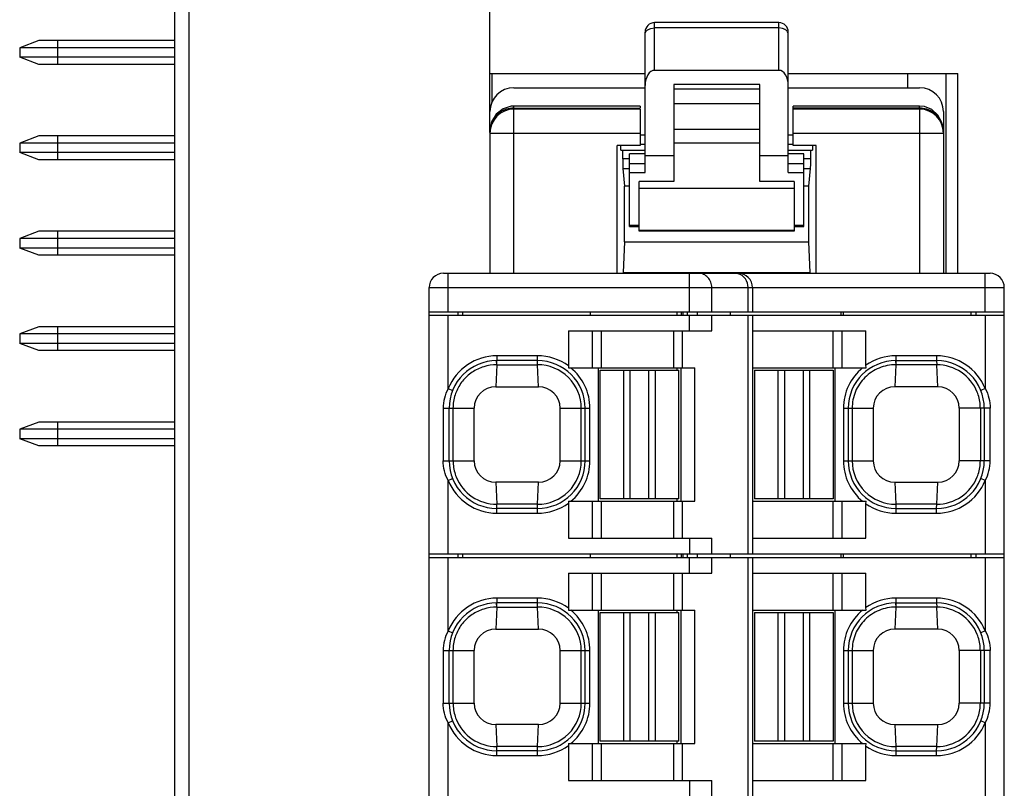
# Model space of a CAD drawing. Extents: x 1653 to 2131, y -357 to 2652.
# Tile 11 of 34: x 1759 to 1780, y 110 to 126. Entities that reach past the tile are written whole.
import ezdxf

# ---------------------------------------------------------------- set-up
doc = ezdxf.new("R2010")
doc.units = 0
doc.header["$LTSCALE"] = 30.734
doc.header["$MEASUREMENT"] = 0
doc.layers.add('7_ALL_FEATURES', color=7, linetype='CONTINUOUS')

msp = doc.modelspace()

# ---------------------------------------------------------------- linework, layer by layer
at = {"layer": '7_ALL_FEATURES', "color": 7, "linetype": 'Continuous'}
for p, q in [((1768.753, 123.478), (1768.753, 143.455)), ((1762.153, 57.164), (1762.153, 141.746)), ((1762.453, 56.855), (1762.453, 135.309)), ((1772.126, 125.658), (1772.203, 125.668)), ((1772.203, 124.78), (1772.203, 125.78)), ((1774.803, 125.78), (1772.203, 125.78)), ((1774.803, 125.668), (1772.203, 125.668)), ((1774.803, 124.78), (1774.803, 125.78)), ((1774.879, 125.658), (1774.803, 125.668)), ((1759.303, 125.405), (1758.903, 125.255)), ((1762.153, 125.405), (1759.303, 125.405)), ((1759.703, 124.905), (1759.703, 125.405)), ((1772.003, 122.637), (1772.003, 125.58)), ((1775.003, 122.637), (1775.003, 125.58)), ((1758.903, 125.255), (1758.903, 125.055)), ((1762.153, 125.255), (1758.903, 125.255)), ((1759.303, 124.905), (1758.903, 125.055)), ((1762.153, 125.055), (1758.903, 125.055)), ((1762.153, 124.905), (1759.303, 124.905)), ((1768.753, 124.715), (1772.003, 124.715)), ((1768.803, 124.12), (1768.803, 124.715)), ((1774.803, 124.78), (1772.203, 124.78)), ((1775.003, 124.715), (1778.553, 124.715)), ((1777.503, 124.715), (1777.503, 124.415)), ((1778.303, 124.715), (1778.303, 120.525)), ((1778.553, 120.525), (1778.553, 124.715)), ((1769.253, 124.415), (1772.003, 124.415)), ((1772.603, 124.48), (1772.603, 122.449)), ((1774.403, 124.48), (1772.603, 124.48)), ((1774.403, 124.386), (1772.603, 124.386)), ((1774.403, 122.449), (1774.403, 124.48)), ((1775.003, 124.415), (1777.753, 124.415)), ((1769.253, 124.031), (1769.2, 124.028)), ((1769.253, 123.987), (1769.253, 124.031)), ((1771.903, 124.031), (1769.253, 124.031)), ((1769.253, 123.987), (1771.903, 123.987)), ((1769.253, 120.525), (1769.253, 123.966)), ((1771.903, 123.966), (1769.253, 123.966)), ((1771.903, 124.031), (1771.903, 123.987)), ((1771.903, 123.966), (1771.903, 123.205)), ((1772.603, 124.086), (1774.403, 124.086)), ((1775.103, 123.97), (1775.103, 124.031)), ((1777.753, 124.031), (1775.103, 124.031)), ((1777.753, 123.987), (1775.103, 123.987)), ((1775.103, 123.205), (1775.103, 123.966)), ((1777.753, 123.966), (1775.103, 123.966)), ((1777.753, 123.97), (1777.753, 124.031)), ((1777.853, 124.02), (1777.753, 124.031)), ((1777.753, 123.966), (1777.753, 120.525)), ((1778.253, 123.915), (1778.253, 120.525)), ((1772.603, 123.547), (1774.403, 123.547)), ((1759.303, 123.405), (1758.903, 123.255)), ((1762.153, 123.405), (1759.303, 123.405)), ((1759.703, 122.905), (1759.703, 123.405)), ((1768.753, 123.466), (1768.753, 120.525)), ((1768.753, 123.466), (1771.903, 123.466)), ((1771.903, 123.425), (1772.003, 123.425)), ((1775.003, 123.425), (1775.103, 123.425)), ((1775.103, 123.466), (1778.253, 123.466)), ((1758.903, 123.255), (1758.903, 123.055)), ((1762.153, 123.255), (1758.903, 123.255)), ((1771.421, 120.525), (1771.421, 123.205)), ((1771.903, 123.205), (1771.421, 123.205)), ((1771.496, 123.105), (1771.496, 123.205)), ((1772.003, 123.225), (1771.903, 123.225)), ((1772.603, 123.258), (1774.403, 123.258)), ((1775.103, 123.225), (1775.003, 123.225)), ((1775.584, 123.205), (1775.103, 123.205)), ((1775.509, 123.205), (1775.509, 123.105)), ((1775.584, 120.525), (1775.584, 123.205)), ((1759.303, 122.905), (1758.903, 123.055)), ((1762.153, 123.055), (1758.903, 123.055)), ((1771.496, 123.105), (1772.003, 123.105)), ((1771.533, 123.105), (1771.533, 122.925)), ((1771.678, 121.505), (1771.678, 123.03)), ((1772.003, 123.03), (1771.678, 123.03)), ((1772.603, 122.987), (1772.003, 122.987)), ((1775.003, 122.987), (1774.403, 122.987)), ((1775.003, 123.105), (1775.509, 123.105)), ((1775.328, 123.03), (1775.003, 123.03)), ((1775.328, 121.505), (1775.328, 123.03)), ((1775.472, 122.925), (1775.472, 123.105)), ((1762.153, 122.905), (1759.303, 122.905)), ((1771.678, 122.925), (1771.533, 122.925)), ((1771.535, 122.725), (1771.572, 122.352)), ((1771.535, 122.725), (1771.678, 122.725)), ((1771.678, 122.83), (1772.003, 122.83)), ((1775.003, 122.83), (1775.328, 122.83)), ((1775.472, 122.925), (1775.328, 122.925)), ((1775.328, 122.725), (1775.47, 122.725)), ((1775.433, 122.352), (1775.47, 122.725)), ((1771.678, 122.637), (1772.003, 122.637)), ((1775.003, 122.637), (1775.328, 122.637)), ((1771.572, 121.185), (1771.572, 122.352)), ((1771.678, 122.352), (1771.572, 122.352)), ((1771.878, 121.405), (1771.878, 122.449)), ((1772.603, 122.449), (1771.878, 122.449)), ((1775.128, 122.449), (1774.403, 122.449)), ((1775.128, 122.449), (1775.128, 121.405)), ((1775.433, 122.352), (1775.328, 122.352)), ((1775.433, 121.185), (1775.433, 122.352)), ((1775.128, 122.302), (1771.878, 122.302)), ((1771.878, 121.524), (1771.678, 121.524)), ((1771.678, 121.505), (1771.878, 121.505)), ((1775.328, 121.524), (1775.128, 121.524)), ((1775.128, 121.505), (1775.328, 121.505)), ((1759.303, 121.405), (1758.903, 121.255)), ((1762.153, 121.405), (1759.303, 121.405)), ((1759.703, 120.905), (1759.703, 121.405)), ((1775.128, 121.425), (1771.878, 121.425)), ((1775.128, 121.405), (1771.878, 121.405)), ((1758.903, 121.255), (1758.903, 121.055)), ((1762.153, 121.255), (1758.903, 121.255)), ((1771.575, 121.185), (1771.543, 120.54)), ((1771.572, 121.185), (1775.433, 121.185)), ((1775.462, 120.54), (1775.43, 121.185)), ((1759.303, 120.905), (1758.903, 121.055)), ((1762.153, 121.055), (1758.903, 121.055)), ((1762.153, 120.905), (1759.303, 120.905)), ((1767.778, 120.525), (1779.228, 120.525)), ((1767.878, 119.715), (1767.878, 120.525)), ((1771.543, 120.54), (1775.462, 120.54)), ((1772.932, 119.715), (1772.932, 120.525)), ((1773.951, 120.516), (1773.88, 120.525)), ((1779.128, 119.715), (1779.128, 120.525)), ((1767.478, 68.345), (1767.478, 120.225)), ((1767.478, 120.225), (1779.528, 120.225)), ((1773.402, 119.715), (1773.402, 120.225)), ((1774.162, 119.715), (1774.162, 120.225)), ((1774.253, 120.225), (1774.253, 119.715)), ((1779.528, 68.345), (1779.528, 120.225)), ((1767.478, 119.715), (1779.528, 119.715)), ((1767.478, 119.645), (1779.528, 119.645)), ((1767.878, 118.107), (1767.878, 119.645)), ((1768.078, 119.715), (1768.078, 119.645)), ((1768.178, 119.715), (1768.178, 119.645)), ((1770.852, 119.715), (1770.852, 119.645)), ((1772.668, 119.715), (1772.668, 119.645)), ((1772.757, 119.715), (1772.757, 119.645)), ((1772.792, 119.715), (1772.792, 119.645)), ((1772.886, 119.715), (1772.886, 119.645)), ((1772.932, 119.32), (1772.932, 119.645)), ((1773.102, 119.645), (1773.102, 119.715)), ((1773.402, 119.32), (1773.402, 119.645)), ((1773.788, 119.715), (1773.788, 119.645)), ((1774.162, 114.645), (1774.162, 119.645)), ((1774.253, 119.645), (1774.253, 114.645)), ((1776.106, 119.715), (1776.106, 119.645)), ((1776.149, 119.715), (1776.149, 119.645)), ((1778.828, 119.715), (1778.828, 119.645)), ((1778.928, 119.715), (1778.928, 119.645)), ((1779.128, 119.645), (1779.128, 118.107)), ((1759.303, 119.405), (1758.903, 119.255)), ((1758.903, 119.255), (1758.903, 119.055)), ((1762.153, 119.255), (1758.903, 119.255)), ((1762.153, 119.405), (1759.303, 119.405)), ((1759.703, 118.905), (1759.703, 119.405)), ((1770.398, 119.32), (1770.398, 118.583)), ((1770.398, 119.32), (1773.402, 119.32)), ((1770.896, 119.32), (1770.896, 118.545)), ((1771.084, 119.32), (1771.084, 118.545)), ((1772.596, 119.32), (1772.596, 118.545)), ((1772.784, 118.545), (1772.784, 119.32)), ((1774.253, 119.32), (1776.628, 119.32)), ((1775.942, 118.545), (1775.942, 119.32)), ((1776.129, 118.545), (1776.129, 119.32)), ((1776.628, 118.597), (1776.628, 119.32)), ((1759.303, 118.905), (1758.903, 119.055)), ((1762.153, 119.055), (1758.903, 119.055)), ((1762.153, 118.905), (1759.303, 118.905)), ((1768.894, 118.607), (1768.873, 118.145)), ((1768.894, 118.607), (1768.89, 118.695)), ((1768.894, 118.607), (1768.898, 118.695)), ((1768.894, 118.607), (1769.752, 118.607)), ((1768.898, 118.795), (1768.898, 118.695)), ((1769.748, 118.795), (1768.898, 118.795)), ((1769.748, 118.695), (1768.898, 118.695)), ((1769.748, 118.695), (1769.748, 118.795)), ((1769.752, 118.607), (1769.748, 118.695)), ((1769.773, 118.145), (1769.752, 118.607)), ((1776.631, 118.545), (1776.628, 118.597)), ((1777.254, 118.607), (1777.233, 118.145)), ((1777.25, 118.695), (1777.254, 118.607)), ((1777.258, 118.695), (1777.254, 118.607)), ((1778.112, 118.607), (1777.254, 118.607)), ((1777.258, 118.795), (1777.258, 118.695)), ((1778.108, 118.795), (1777.258, 118.795)), ((1777.258, 118.695), (1778.108, 118.695)), ((1778.108, 118.795), (1778.108, 118.695)), ((1778.108, 118.695), (1778.112, 118.607)), ((1778.133, 118.145), (1778.112, 118.607)), ((1770.398, 118.583), (1770.396, 118.545)), ((1770.396, 118.545), (1773.043, 118.545)), ((1771.023, 118.545), (1771.023, 115.745)), ((1771.063, 115.795), (1771.063, 118.495)), ((1771.063, 118.495), (1771.692, 118.495)), ((1771.557, 115.795), (1771.557, 118.495)), ((1771.692, 115.795), (1771.692, 118.495)), ((1771.693, 118.495), (1772.713, 118.495)), ((1772.083, 115.795), (1772.083, 118.495)), ((1772.218, 115.795), (1772.218, 118.495)), ((1772.668, 118.545), (1772.668, 118.495)), ((1772.713, 115.795), (1772.713, 118.495)), ((1772.753, 118.545), (1772.753, 115.745)), ((1773.043, 115.745), (1773.043, 118.545)), ((1774.253, 118.545), (1776.631, 118.545)), ((1774.293, 118.495), (1774.293, 115.795)), ((1774.293, 118.495), (1774.922, 118.495)), ((1774.787, 118.495), (1774.787, 115.795)), ((1774.922, 118.495), (1774.922, 115.795)), ((1774.923, 118.495), (1775.943, 118.495)), ((1775.313, 118.495), (1775.313, 115.795)), ((1775.448, 118.495), (1775.448, 115.795)), ((1775.943, 118.495), (1775.943, 115.795)), ((1775.983, 115.745), (1775.983, 118.545)), ((1767.878, 118.107), (1767.97, 118.07)), ((1768.873, 118.145), (1769.773, 118.145)), ((1778.133, 118.145), (1777.233, 118.145)), ((1779.128, 118.107), (1779.035, 118.07)), ((1767.771, 117.695), (1767.771, 116.595)), ((1767.771, 117.695), (1768.423, 117.695)), ((1767.898, 116.595), (1767.898, 117.695)), ((1767.98, 116.595), (1767.98, 117.695)), ((1768.423, 116.595), (1768.423, 117.695)), ((1770.223, 116.595), (1770.223, 117.695)), ((1770.223, 117.695), (1770.848, 117.695)), ((1770.666, 116.595), (1770.666, 117.695)), ((1770.748, 116.595), (1770.748, 117.695)), ((1770.848, 116.595), (1770.848, 117.695)), ((1776.158, 117.695), (1776.158, 116.595)), ((1776.158, 117.695), (1776.783, 117.695)), ((1776.258, 117.695), (1776.258, 116.595)), ((1776.34, 117.695), (1776.34, 116.595)), ((1776.783, 117.695), (1776.783, 116.595)), ((1778.583, 117.695), (1778.583, 116.595)), ((1779.234, 117.695), (1778.583, 117.695)), ((1779.026, 117.695), (1779.026, 116.595)), ((1779.108, 117.695), (1779.108, 116.595)), ((1779.234, 116.595), (1779.234, 117.695)), ((1759.303, 117.405), (1758.903, 117.255)), ((1762.153, 117.405), (1759.303, 117.405)), ((1759.703, 116.905), (1759.703, 117.405)), ((1758.903, 117.255), (1758.903, 117.055)), ((1762.153, 117.255), (1758.903, 117.255)), ((1759.303, 116.905), (1758.903, 117.055)), ((1762.153, 117.055), (1758.903, 117.055)), ((1762.153, 116.905), (1759.303, 116.905)), ((1767.771, 116.595), (1768.423, 116.595)), ((1770.223, 116.595), (1770.848, 116.595)), ((1776.158, 116.595), (1776.783, 116.595)), ((1779.234, 116.595), (1778.583, 116.595)), ((1767.878, 116.183), (1767.97, 116.221)), ((1767.878, 114.645), (1767.878, 116.183)), ((1768.873, 116.145), (1768.894, 115.683)), ((1769.773, 116.145), (1768.873, 116.145)), ((1769.752, 115.683), (1769.773, 116.145)), ((1777.233, 116.145), (1777.254, 115.683)), ((1777.233, 116.145), (1778.133, 116.145)), ((1778.112, 115.683), (1778.133, 116.145)), ((1779.128, 116.183), (1779.035, 116.221)), ((1779.128, 116.183), (1779.128, 114.645)), ((1770.396, 115.745), (1773.043, 115.745)), ((1770.396, 115.745), (1770.398, 115.708)), ((1770.398, 115.708), (1770.398, 114.97)), ((1770.896, 115.745), (1770.896, 114.97)), ((1772.082, 115.795), (1771.063, 115.795)), ((1771.084, 115.745), (1771.084, 114.97)), ((1772.713, 115.795), (1772.083, 115.795)), ((1772.596, 115.745), (1772.596, 114.97)), ((1772.668, 115.795), (1772.668, 115.745)), ((1772.784, 114.97), (1772.784, 115.745)), ((1774.253, 115.745), (1776.631, 115.745)), ((1775.312, 115.795), (1774.293, 115.795)), ((1775.943, 115.795), (1775.313, 115.795)), ((1775.942, 114.97), (1775.942, 115.745)), ((1776.129, 114.97), (1776.129, 115.745)), ((1776.628, 115.694), (1776.631, 115.745)), ((1769.752, 115.683), (1768.894, 115.683)), ((1768.898, 115.595), (1768.894, 115.683)), ((1768.898, 115.495), (1768.898, 115.595)), ((1769.748, 115.595), (1768.898, 115.595)), ((1769.748, 115.595), (1769.752, 115.683)), ((1769.748, 115.495), (1769.748, 115.595)), ((1776.628, 114.97), (1776.628, 115.694)), ((1778.112, 115.683), (1777.254, 115.683)), ((1777.254, 115.683), (1777.258, 115.595)), ((1777.258, 115.595), (1777.258, 115.495)), ((1777.258, 115.595), (1778.108, 115.595)), ((1778.108, 115.595), (1778.112, 115.683)), ((1778.108, 115.495), (1778.108, 115.595)), ((1768.898, 115.495), (1769.748, 115.495)), ((1777.258, 115.495), (1778.108, 115.495)), ((1770.398, 114.97), (1773.402, 114.97)), ((1772.932, 114.97), (1772.932, 114.645)), ((1773.402, 114.645), (1773.402, 114.97)), ((1774.253, 114.97), (1776.628, 114.97)), ((1767.478, 114.645), (1779.528, 114.645)), ((1767.478, 114.565), (1779.528, 114.565)), ((1767.878, 113.027), (1767.878, 114.565)), ((1768.078, 114.645), (1768.078, 114.565)), ((1768.178, 114.645), (1768.178, 114.565)), ((1770.852, 114.645), (1770.852, 114.565)), ((1772.668, 114.645), (1772.668, 114.565)), ((1772.757, 114.645), (1772.757, 114.565)), ((1772.792, 114.645), (1772.792, 114.565)), ((1772.886, 114.645), (1772.886, 114.565)), ((1772.932, 114.24), (1772.932, 114.565)), ((1773.102, 114.565), (1773.102, 114.645)), ((1773.402, 114.24), (1773.402, 114.565)), ((1773.788, 114.645), (1773.788, 114.565)), ((1774.162, 109.565), (1774.162, 114.565)), ((1774.253, 114.565), (1774.253, 109.565)), ((1776.106, 114.645), (1776.106, 114.565)), ((1776.149, 114.645), (1776.149, 114.565)), ((1778.828, 114.645), (1778.828, 114.565)), ((1778.928, 114.645), (1778.928, 114.565)), ((1779.128, 114.565), (1779.128, 113.027)), ((1770.398, 114.24), (1770.398, 113.503)), ((1770.398, 114.24), (1773.402, 114.24)), ((1770.896, 114.24), (1770.896, 113.465)), ((1771.084, 114.24), (1771.084, 113.465)), ((1772.596, 114.24), (1772.596, 113.465)), ((1772.784, 113.465), (1772.784, 114.24)), ((1774.253, 114.24), (1776.628, 114.24)), ((1775.942, 113.465), (1775.942, 114.24)), ((1776.129, 113.465), (1776.129, 114.24)), ((1776.628, 113.517), (1776.628, 114.24)), ((1768.898, 113.715), (1768.898, 113.615)), ((1769.748, 113.715), (1768.898, 113.715)), ((1769.748, 113.615), (1769.748, 113.715)), ((1777.258, 113.715), (1777.258, 113.615)), ((1778.108, 113.715), (1777.258, 113.715)), ((1778.108, 113.715), (1778.108, 113.615)), ((1768.894, 113.527), (1768.873, 113.065)), ((1768.894, 113.527), (1768.89, 113.615)), ((1768.894, 113.527), (1768.898, 113.615)), ((1768.894, 113.527), (1769.752, 113.527)), ((1769.748, 113.615), (1768.898, 113.615)), ((1769.752, 113.527), (1769.748, 113.615)), ((1769.773, 113.065), (1769.752, 113.527)), ((1770.398, 113.503), (1770.396, 113.465)), ((1770.396, 113.465), (1773.043, 113.465)), ((1771.023, 113.465), (1771.023, 110.665)), ((1772.668, 113.465), (1772.668, 113.415)), ((1772.753, 113.465), (1772.753, 110.665)), ((1773.043, 110.665), (1773.043, 113.465)), ((1774.253, 113.465), (1776.631, 113.465)), ((1775.983, 110.665), (1775.983, 113.465)), ((1776.631, 113.465), (1776.628, 113.517)), ((1777.254, 113.527), (1777.233, 113.065)), ((1777.25, 113.615), (1777.254, 113.527)), ((1777.258, 113.615), (1777.254, 113.527)), ((1778.112, 113.527), (1777.254, 113.527)), ((1777.258, 113.615), (1778.108, 113.615)), ((1778.108, 113.615), (1778.112, 113.527)), ((1778.133, 113.065), (1778.112, 113.527)), ((1771.063, 110.715), (1771.063, 113.415)), ((1771.063, 113.415), (1771.692, 113.415)), ((1771.557, 110.715), (1771.557, 113.415)), ((1771.692, 110.715), (1771.692, 113.415)), ((1771.693, 113.415), (1772.713, 113.415)), ((1772.083, 110.715), (1772.083, 113.415)), ((1772.218, 110.715), (1772.218, 113.415)), ((1772.713, 110.715), (1772.713, 113.415)), ((1774.293, 113.415), (1774.293, 110.715)), ((1774.293, 113.415), (1774.922, 113.415)), ((1774.787, 113.415), (1774.787, 110.715)), ((1774.922, 113.415), (1774.922, 110.715)), ((1774.923, 113.415), (1775.943, 113.415)), ((1775.313, 113.415), (1775.313, 110.715)), ((1775.448, 113.415), (1775.448, 110.715)), ((1775.943, 113.415), (1775.943, 110.715)), ((1767.878, 113.027), (1767.97, 112.99)), ((1768.873, 113.065), (1769.773, 113.065)), ((1778.133, 113.065), (1777.233, 113.065)), ((1779.128, 113.027), (1779.035, 112.99)), ((1767.771, 112.615), (1767.771, 111.515)), ((1767.771, 112.615), (1768.423, 112.615)), ((1767.898, 111.515), (1767.898, 112.615)), ((1767.98, 111.515), (1767.98, 112.615)), ((1768.423, 111.515), (1768.423, 112.615)), ((1770.223, 111.515), (1770.223, 112.615)), ((1770.223, 112.615), (1770.848, 112.615)), ((1770.666, 111.515), (1770.666, 112.615)), ((1770.748, 111.515), (1770.748, 112.615)), ((1770.848, 111.515), (1770.848, 112.615)), ((1776.158, 112.615), (1776.158, 111.515)), ((1776.158, 112.615), (1776.783, 112.615)), ((1776.258, 112.615), (1776.258, 111.515)), ((1776.34, 112.615), (1776.34, 111.515)), ((1776.783, 112.615), (1776.783, 111.515)), ((1778.583, 112.615), (1778.583, 111.515)), ((1779.234, 112.615), (1778.583, 112.615)), ((1779.026, 112.615), (1779.026, 111.515)), ((1779.108, 112.615), (1779.108, 111.515)), ((1779.234, 111.515), (1779.234, 112.615)), ((1767.771, 111.515), (1768.423, 111.515)), ((1770.223, 111.515), (1770.848, 111.515)), ((1776.158, 111.515), (1776.783, 111.515)), ((1779.234, 111.515), (1778.583, 111.515)), ((1767.878, 111.103), (1767.97, 111.141)), ((1767.878, 109.565), (1767.878, 111.103)), ((1768.873, 111.065), (1768.894, 110.603)), ((1769.773, 111.065), (1768.873, 111.065)), ((1769.752, 110.603), (1769.773, 111.065)), ((1777.233, 111.065), (1777.254, 110.603)), ((1777.233, 111.065), (1778.133, 111.065)), ((1778.112, 110.603), (1778.133, 111.065)), ((1779.128, 111.103), (1779.035, 111.141)), ((1779.128, 111.103), (1779.128, 109.565)), ((1769.752, 110.603), (1768.894, 110.603)), ((1768.898, 110.515), (1768.894, 110.603)), ((1769.748, 110.515), (1769.752, 110.603)), ((1770.396, 110.665), (1773.043, 110.665)), ((1770.396, 110.665), (1770.398, 110.628)), ((1770.398, 110.628), (1770.398, 109.89)), ((1770.896, 110.665), (1770.896, 109.89)), ((1772.082, 110.715), (1771.063, 110.715)), ((1771.084, 110.665), (1771.084, 109.89)), ((1772.713, 110.715), (1772.083, 110.715)), ((1772.596, 110.665), (1772.596, 109.89)), ((1772.668, 110.715), (1772.668, 110.665)), ((1772.784, 109.89), (1772.784, 110.665)), ((1774.253, 110.665), (1776.631, 110.665)), ((1775.312, 110.715), (1774.293, 110.715)), ((1775.943, 110.715), (1775.313, 110.715)), ((1775.942, 109.89), (1775.942, 110.665)), ((1776.129, 109.89), (1776.129, 110.665)), ((1776.628, 110.614), (1776.631, 110.665)), ((1776.628, 109.89), (1776.628, 110.614)), ((1778.112, 110.603), (1777.254, 110.603)), ((1777.254, 110.603), (1777.258, 110.515)), ((1778.108, 110.515), (1778.112, 110.603)), ((1768.898, 110.415), (1768.898, 110.515)), ((1769.748, 110.515), (1768.898, 110.515)), ((1768.898, 110.415), (1769.748, 110.415)), ((1769.748, 110.415), (1769.748, 110.515)), ((1777.258, 110.515), (1777.258, 110.415)), ((1777.258, 110.515), (1778.108, 110.515)), ((1777.258, 110.415), (1778.108, 110.415)), ((1778.108, 110.415), (1778.108, 110.515)), ((1770.398, 109.89), (1773.402, 109.89)), ((1772.932, 109.89), (1772.932, 109.565)), ((1773.402, 109.565), (1773.402, 109.89)), ((1774.253, 109.89), (1776.628, 109.89))]:
    msp.add_line(p, q, dxfattribs=at)
for points in [[(1769.2, 124.028), (1769.028, 123.975), (1768.885, 123.86), (1768.788, 123.698), (1768.753, 123.506)], [(1778.253, 123.506), (1778.222, 123.684), (1778.136, 123.841), (1778.007, 123.957), (1777.853, 124.02)]]:
    msp.add_lwpolyline(points, dxfattribs=at)
for centre, radius, start, end in [((1772.203, 125.58), 0.2, 90, 180), ((1774.803, 125.58), 0.2, 360, 90), ((1769.253, 123.915), 0.5, 90, 180), ((1777.753, 123.915), 0.5, 0, 90), ((1769.253, 123.466), 0.5, 90.0026, 179.9974), ((1777.753, 123.466), 0.5, 0.0026, 89.9974), ((1767.778, 120.225), 0.3, 90, 180), ((1773.953, 120.225), 0.3, 0, 90), ((1779.228, 120.225), 0.3, 0, 90), ((1768.898, 117.695), 1.1, 90, 158.0136), ((1768.898, 117.695), 1, 90, 180), ((1769.748, 117.695), 1.1, 53.7773, 90), ((1769.748, 117.695), 1, 0, 90), ((1769.754, 117.695), 0.912, 359.9993, 90.1269), ((1777.258, 117.695), 1, 90, 180), ((1777.258, 117.695), 1.1, 90, 124.941), ((1778.108, 117.695), 1.1, 21.9864, 90), ((1778.108, 117.695), 1, 0, 90), ((1778.113, 117.695), 0.912, 21.6366, 90.115), ((1769.748, 117.695), 1.1, 0, 50.6015), ((1777.258, 117.695), 1.1, 129.3998, 180), ((1768.904, 117.692), 0.925, 162.1069, 179.8241), ((1768.892, 117.696), 0.912, 158.3934, 162.0612), ((1768.873, 117.695), 0.45, 90, 180), ((1769.773, 117.695), 0.45, 0, 90), ((1777.233, 117.695), 0.45, 90, 180), ((1778.133, 117.695), 0.45, 0, 90), ((1778.118, 117.697), 0.907, 17.995, 21.5996), ((1778.105, 117.694), 0.92, 0.0881, 17.9601), ((1768.898, 116.595), 1, 180, 270), ((1768.9, 116.597), 0.92, 180.0881, 197.9601), ((1768.873, 116.595), 0.45, 180, 270), ((1769.748, 116.595), 1, 270, 360), ((1769.754, 116.595), 0.912, 269.8726, 0.0011), ((1769.773, 116.595), 0.45, 270, 360), ((1769.748, 116.595), 1.1, 309.4, 360), ((1777.258, 116.595), 1.1, 180, 230.6021), ((1777.258, 116.595), 1, 180, 270), ((1777.252, 116.595), 0.912, 179.9993, 270.1269), ((1777.233, 116.595), 0.45, 180, 270), ((1778.108, 116.595), 1, 270, 360), ((1778.133, 116.595), 0.45, 270, 0), ((1778.105, 116.597), 0.921, 342.0557, 359.9069), ((1768.898, 116.595), 1.1, 201.987, 270), ((1768.887, 116.593), 0.907, 197.995, 201.5996), ((1768.892, 116.596), 0.912, 201.6366, 270.115), ((1778.108, 116.595), 1.1, 270, 338.0136), ((1778.113, 116.596), 0.912, 269.886, 338.3602), ((1778.118, 116.593), 0.907, 338.4038, 342.0226), ((1769.748, 116.595), 1.1, 270, 306.2219), ((1777.258, 116.595), 1.1, 235.0579, 270), ((1768.898, 112.615), 1.1, 90, 158.0136), ((1769.748, 112.615), 1.1, 53.7773, 90), ((1777.258, 112.615), 1.1, 90, 124.941), ((1778.108, 112.615), 1.1, 21.9864, 90), ((1768.898, 112.615), 1, 90, 180), ((1769.748, 112.615), 1, 0, 90), ((1769.754, 112.615), 0.912, 359.9993, 90.1269), ((1769.748, 112.615), 1.1, 0, 50.6015), ((1777.258, 112.615), 1.1, 129.3998, 180), ((1777.258, 112.615), 1, 90, 180), ((1778.108, 112.615), 1, 0, 90), ((1778.113, 112.615), 0.912, 21.6366, 90.115), ((1768.873, 112.615), 0.45, 90, 180), ((1769.773, 112.615), 0.45, 0, 90), ((1777.233, 112.615), 0.45, 90, 180), ((1778.133, 112.615), 0.45, 0, 90), ((1768.904, 112.612), 0.925, 162.1069, 179.8241), ((1768.892, 112.616), 0.912, 158.3934, 162.0612), ((1778.118, 112.617), 0.907, 17.995, 21.5996), ((1778.105, 112.614), 0.92, 0.0881, 17.9601), ((1768.898, 111.515), 1, 180, 270), ((1768.9, 111.517), 0.92, 180.0881, 197.9601), ((1768.873, 111.515), 0.45, 180, 270), ((1769.748, 111.515), 1, 270, 360), ((1769.754, 111.515), 0.912, 269.8726, 0.0011), ((1769.773, 111.515), 0.45, 270, 360), ((1769.748, 111.515), 1.1, 309.4, 360), ((1777.258, 111.515), 1.1, 180, 230.6021), ((1777.258, 111.515), 1, 180, 270), ((1777.252, 111.515), 0.912, 179.9993, 270.1269), ((1777.233, 111.515), 0.45, 180, 270), ((1778.108, 111.515), 1, 270, 360), ((1778.133, 111.515), 0.45, 270, 0), ((1778.105, 111.517), 0.921, 342.0557, 359.9069), ((1768.887, 111.513), 0.907, 197.995, 201.5996), ((1768.892, 111.516), 0.912, 201.6366, 270.115), ((1778.113, 111.516), 0.912, 269.886, 338.3602), ((1778.118, 111.513), 0.907, 338.4038, 342.0226), ((1768.898, 111.515), 1.1, 201.987, 270), ((1778.108, 111.515), 1.1, 270, 338.0136), ((1769.748, 111.515), 1.1, 270, 306.2219), ((1777.258, 111.515), 1.1, 235.0579, 270)]:
    msp.add_arc(centre, radius, start, end, dxfattribs=at)
for centre, major_axis, ratio, start_param, end_param in [((1772.203, 124.46), (0, -0.32), 0.624695, 3.141593, 4.712389), ((1774.803, 124.46), (0, 0.32), 0.624695, -1.570796, 0), ((1771.535, 122.925), (0, 0.2), 0.008727, -4.712389, -3.228859), ((1775.47, 122.925), (0, 0.2), 0.008727, -3.054326, -1.570796)]:
    msp.add_ellipse(centre, major_axis=major_axis, ratio=ratio, start_param=start_param, end_param=end_param, dxfattribs=at)
for points, knots in [([(1772.003, 125.543), (1772.003, 125.559), (1772.016, 125.596), (1772.044, 125.621), (1772.061, 125.631)], [0, 0, 0, 0, 0.458122, 1, 1, 1, 1]), ([(1772.061, 125.631), (1772.066, 125.634), (1772.086, 125.646), (1772.109, 125.654), (1772.126, 125.658)], [0, 0, 0, 0, 0.237013, 1, 1, 1, 1]), ([(1774.944, 125.631), (1774.939, 125.634), (1774.919, 125.646), (1774.896, 125.654), (1774.879, 125.658)], [0, 0, 0, 0, 0.237013, 1, 1, 1, 1]), ([(1775.003, 125.543), (1775.003, 125.559), (1774.99, 125.596), (1774.961, 125.621), (1774.944, 125.631)], [0, 0, 0, 0, 0.458122, 1, 1, 1, 1]), ([(1769.098, 123.965), (1769.026, 123.943), (1768.891, 123.869), (1768.806, 123.739), (1768.781, 123.67)], [0, 0, 0, 0, 0.503255, 1, 1, 1, 1]), ([(1778.253, 123.506), (1778.253, 123.558), (1778.236, 123.661), (1778.163, 123.8), (1778.048, 123.907), (1777.953, 123.951), (1777.903, 123.966)], [0, 0, 0, 0, 0.249869, 0.498192, 0.747417, 1, 1, 1, 1]), ([(1773.402, 120.225), (1773.402, 120.264), (1773.387, 120.342), (1773.325, 120.442), (1773.232, 120.509), (1773.157, 120.525), (1773.12, 120.525)], [0, 0, 0, 0, 0.257136, 0.510151, 0.757222, 1, 1, 1, 1]), ([(1774.162, 120.225), (1774.162, 120.29), (1774.123, 120.42), (1774.01, 120.499), (1773.951, 120.516)], [0, 0, 0, 0, 0.509072, 1, 1, 1, 1]), ([(1768.894, 118.607), (1768.803, 118.607), (1768.621, 118.58), (1768.372, 118.461), (1768.17, 118.275), (1768.077, 118.116), (1768.044, 118.031)], [0, 0, 0, 0, 0.249993, 0.500029, 0.750034, 1, 1, 1, 1]), ([(1768.89, 118.695), (1768.89, 118.695), (1768.89, 118.695), (1768.89, 118.695), (1768.89, 118.695)], [0, 0, 0, 0, 0.597573, 1, 1, 1, 1]), ([(1777.254, 118.607), (1777.135, 118.607), (1776.895, 118.56), (1776.591, 118.358), (1776.387, 118.054), (1776.34, 117.814), (1776.34, 117.695)], [0, 0, 0, 0, 0.250046, 0.500002, 0.749964, 1, 1, 1, 1]), ([(1777.25, 118.695), (1777.25, 118.695), (1777.25, 118.695), (1777.25, 118.695), (1777.25, 118.695)], [0, 0, 0, 0, 0.404441, 1, 1, 1, 1]), ([(1767.878, 118.107), (1767.844, 118.044), (1767.79, 117.91), (1767.771, 117.767), (1767.771, 117.695)], [0, 0, 0, 0, 0.500004, 1, 1, 1, 1]), ([(1779.128, 118.107), (1779.161, 118.044), (1779.215, 117.91), (1779.234, 117.767), (1779.234, 117.695)], [0, 0, 0, 0, 0.500015, 1, 1, 1, 1]), ([(1767.878, 116.183), (1767.844, 116.246), (1767.79, 116.38), (1767.771, 116.524), (1767.771, 116.595)], [0, 0, 0, 0, 0.500014, 1, 1, 1, 1]), ([(1779.128, 116.183), (1779.161, 116.246), (1779.215, 116.38), (1779.234, 116.524), (1779.234, 116.595)], [0, 0, 0, 0, 0.500006, 1, 1, 1, 1]), ([(1768.894, 113.527), (1768.803, 113.527), (1768.621, 113.5), (1768.372, 113.381), (1768.17, 113.195), (1768.077, 113.036), (1768.044, 112.951)], [0, 0, 0, 0, 0.249993, 0.500029, 0.750034, 1, 1, 1, 1]), ([(1768.89, 113.615), (1768.89, 113.615), (1768.89, 113.615), (1768.89, 113.615), (1768.89, 113.615)], [0, 0, 0, 0, 0.597573, 1, 1, 1, 1]), ([(1777.254, 113.527), (1777.135, 113.527), (1776.895, 113.48), (1776.591, 113.278), (1776.387, 112.974), (1776.34, 112.734), (1776.34, 112.615)], [0, 0, 0, 0, 0.250046, 0.500002, 0.749964, 1, 1, 1, 1]), ([(1777.25, 113.615), (1777.25, 113.615), (1777.25, 113.615), (1777.25, 113.615), (1777.25, 113.615)], [0, 0, 0, 0, 0.404441, 1, 1, 1, 1]), ([(1767.878, 113.027), (1767.844, 112.964), (1767.79, 112.83), (1767.771, 112.687), (1767.771, 112.615)], [0, 0, 0, 0, 0.500004, 1, 1, 1, 1]), ([(1779.128, 113.027), (1779.161, 112.964), (1779.215, 112.83), (1779.234, 112.687), (1779.234, 112.615)], [0, 0, 0, 0, 0.500015, 1, 1, 1, 1]), ([(1767.878, 111.103), (1767.844, 111.166), (1767.79, 111.3), (1767.771, 111.444), (1767.771, 111.515)], [0, 0, 0, 0, 0.500014, 1, 1, 1, 1]), ([(1779.128, 111.103), (1779.161, 111.166), (1779.215, 111.3), (1779.234, 111.444), (1779.234, 111.515)], [0, 0, 0, 0, 0.500006, 1, 1, 1, 1])]:
    msp.add_open_spline(points, degree=3, knots=knots, dxfattribs=at)
for points in [[(1769.253, 123.987), (1769.201, 123.987), (1769.148, 123.979), (1769.098, 123.965)], [(1777.903, 123.966), (1777.854, 123.98), (1777.803, 123.987), (1777.753, 123.987)], [(1768.781, 123.67), (1768.762, 123.618), (1768.753, 123.562), (1768.753, 123.506)]]:
    msp.add_open_spline(points, degree=3, dxfattribs=at)

doc.saveas('drawing.dxf')
